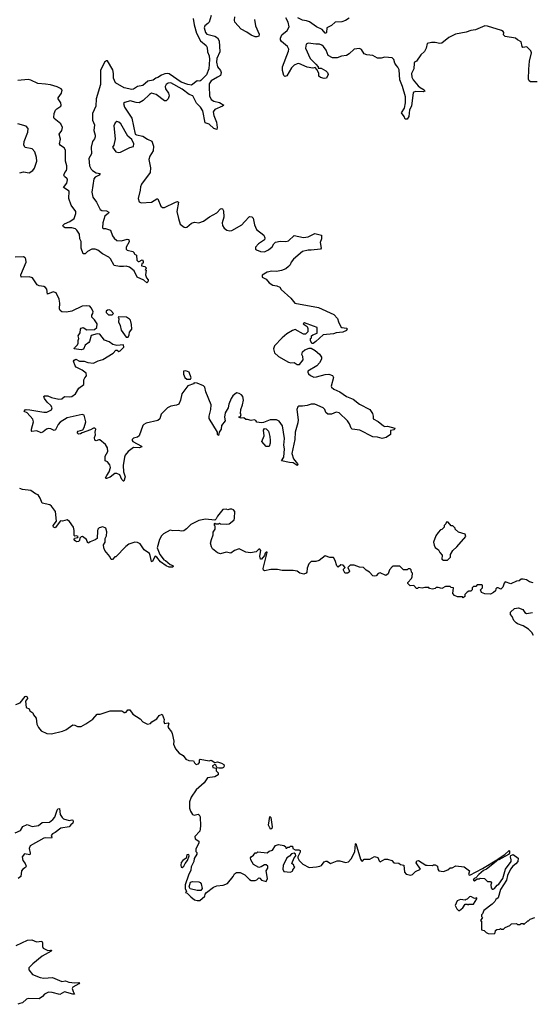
# Model space of a CAD drawing. Extents: x 2240384 to 2404287, y 351326 to 526670.
# Tile 119 of 256: x 2267235 to 2272724, y 426716 to 437261. Entities that reach past the tile are written whole.
import ezdxf

# ---------------------------------------------------------------- set-up
doc = ezdxf.new("R2010")
doc.units = 0

msp = doc.modelspace()

# ---------------------------------------------------------------- linework, layer by layer
at = {"layer": '0CON20XD'}
for points in [[(2269285, 437304), (2269264, 437235), (2269251, 437219), (2269216, 437195), (2269210, 437175), (2269225, 437125), (2269238, 437105), (2269325, 437086), (2269354, 437065), (2269372, 437035), (2269377, 436915), (2269346, 436845), (2269342, 436805), (2269355, 436755), (2269387, 436717), (2269392, 436695), (2269386, 436664), (2269355, 436645), (2269285, 436605), (2269265, 436575), (2269263, 436545), (2269266, 436445), (2269285, 436406), (2269315, 436389), (2269375, 436373), (2269421, 436345), (2269407, 436333), (2269325, 436298), (2269306, 436275), (2269313, 436235), (2269342, 436165), (2269351, 436105), (2269345, 436084), (2269315, 436095), (2269265, 436142), (2269222, 436155), (2269195, 436286), (2269171, 436325), (2269128, 436368), (2269088, 436445), (2269051, 436461), (2268975, 436516), (2268855, 436585), (2268825, 436580), (2268805, 436568), (2268792, 436545), (2268795, 436519)], [(2269748, 437262), (2269760, 437195), (2269800, 437105), (2269797, 437085), (2269775, 437078), (2269755, 437079), (2269715, 437096), (2269669, 437129), (2269605, 437160), (2269539, 437235), (2269534, 437256), (2269539, 437291)], [(2269094, 437275), (2269103, 437205), (2269127, 437115), (2269173, 437035), (2269233, 436985), (2269244, 436964), (2269247, 436915), (2269264, 436874), (2269268, 436835), (2269261, 436735), (2269235, 436669), (2269175, 436610), (2269165, 436603), (2269135, 436606), (2269075, 436561), (2269035, 436565), (2268965, 436590), (2268835, 436680), (2268815, 436684), (2268790, 436680), (2268754, 436666), (2268715, 436641), (2268694, 436636), (2268665, 436614), (2268607, 436603), (2268555, 436556), (2268496, 436545), (2268455, 436517), (2268435, 436512), (2268355, 436531), (2268261, 436585), (2268238, 436635), (2268240, 436685), (2268231, 436725), (2268175, 436820), (2268165, 436821), (2268145, 436806), (2268101, 436715), (2268102, 436565), (2268053, 436415), (2268051, 436335), (2268013, 436255), (2268016, 436185), (2268036, 436135), (2268030, 436075), (2268045, 436025), (2268045, 436005), (2268035, 435985), (2268014, 435955), (2268001, 435895), (2268005, 435825), (2267977, 435775), (2267982, 435695), (2267999, 435659), (2268014, 435644), (2268055, 435619), (2268098, 435615), (2268086, 435595), (2268045, 435575), (2268029, 435555), (2268006, 435415), (2268020, 435360), (2268058, 435305), (2268098, 435228), (2268115, 435217), (2268165, 435213), (2268189, 435199), (2268185, 435189), (2268148, 435155), (2268124, 435085), (2268123, 435033), (2268133, 435023), (2268155, 435023), (2268208, 435005), (2268230, 434945), (2268245, 434922), (2268276, 434896), (2268325, 434894), (2268385, 434910), (2268405, 434908), (2268407, 434883), (2268374, 434826), (2268374, 434804), (2268385, 434793), (2268445, 434780), (2268460, 434765), (2268460, 434755), (2268485, 434740), (2268490, 434685), (2268502, 434672), (2268515, 434670), (2268545, 434688), (2268556, 434676), (2268557, 434653), (2268542, 434648), (2268540, 434625), (2268575, 434618), (2268590, 434605), (2268590, 434595), (2268580, 434585), (2268588, 434578), (2268583, 434527), (2268592, 434495), (2268610, 434475), (2268611, 434465), (2268608, 434452), (2268595, 434442), (2268565, 434470), (2268493, 434505), (2268460, 434570), (2268411, 434611), (2268375, 434623), (2268345, 434616), (2268305, 434616), (2268245, 434630), (2268208, 434698), (2268189, 434719), (2268121, 434755), (2268073, 434793), (2268043, 434803), (2268006, 434804), (2267960, 434780), (2267935, 434754), (2267914, 434754), (2267895, 434815), (2267892, 434885), (2267878, 434915), (2267874, 434964), (2267847, 435007), (2267831, 435022), (2267795, 435033), (2267723, 435033), (2267705, 435042), (2267697, 435055), (2267714, 435075), (2267772, 435098), (2267818, 435132), (2267838, 435185), (2267836, 435205), (2267785, 435274), (2267763, 435345), (2267764, 435425), (2267704, 435465), (2267739, 435511), (2267746, 435545), (2267744, 435555), (2267715, 435581), (2267708, 435595), (2267719, 435625), (2267735, 435645), (2267740, 435665), (2267739, 435695), (2267724, 435745), (2267725, 435865), (2267710, 435890), (2267673, 435915), (2267662, 435932), (2267672, 435982), (2267659, 436035), (2267688, 436075), (2267694, 436105), (2267676, 436145), (2267605, 436201), (2267599, 436215), (2267605, 436255), (2267619, 436291), (2267633, 436307), (2267675, 436334), (2267680, 436345), (2267675, 436372), (2267648, 436415), (2267648, 436425), (2267684, 436475), (2267691, 436505), (2267680, 436520), (2267635, 436541), (2267565, 436564), (2267511, 436571), (2267428, 436578), (2267354, 436614), (2267325, 436620), (2267215, 436610)], [(2272775, 436595), (2272705, 436595), (2272690, 436605), (2272684, 436625), (2272688, 436732), (2272696, 436815), (2272714, 436905), (2272709, 436929), (2272665, 436969), (2272622, 436962), (2272614, 436975), (2272604, 437025), (2272564, 437044), (2272545, 437062), (2272435, 437081), (2272417, 437097), (2272418, 437125), (2272412, 437135), (2272395, 437144), (2272245, 437192), (2272216, 437194), (2272115, 437151), (2272065, 437146), (2272015, 437127), (2271903, 437107), (2271831, 437069), (2271755, 437010), (2271734, 437006), (2271685, 437015), (2271645, 437017), (2271600, 437005), (2271587, 436955), (2271570, 436920), (2271530, 436885), (2271485, 436818), (2271464, 436806), (2271458, 436795), (2271454, 436735), (2271429, 436685), (2271434, 436644), (2271447, 436615), (2271503, 436553), (2271522, 436535), (2271565, 436511), (2271574, 436495), (2271555, 436489), (2271475, 436493), (2271450, 436480), (2271431, 436335), (2271411, 436295), (2271403, 436225), (2271385, 436196), (2271362, 436195), (2271351, 436225), (2271324, 436265), (2271356, 436314), (2271368, 436372), (2271368, 436435), (2271336, 436546), (2271305, 436615), (2271299, 436725), (2271284, 436754), (2271265, 436773), (2271251, 436795), (2271241, 436835), (2271225, 436854), (2271145, 436861), (2271105, 436850), (2271065, 436848), (2271015, 436878), (2270954, 436884), (2270925, 436894), (2270895, 436940), (2270875, 436951), (2270815, 436944), (2270764, 436895), (2270735, 436879), (2270681, 436869), (2270635, 436853), (2270583, 436853), (2270538, 436878), (2270516, 436936), (2270489, 436975), (2270469, 436989), (2270445, 437000), (2270405, 436998), (2270325, 437010), (2270303, 436997), (2270297, 436955), (2270346, 436846), (2270407, 436785), (2270430, 436755), (2270432, 436742), (2270465, 436742), (2270515, 436712), (2270532, 436695), (2270540, 436675), (2270520, 436635), (2270495, 436630), (2270455, 436640), (2270440, 436655), (2270437, 436687), (2270418, 436728), (2270398, 436748), (2270375, 436743), (2270312, 436752), (2270225, 436790), (2270205, 436787), (2270175, 436773), (2270145, 436745), (2270095, 436658), (2270075, 436652), (2270064, 436664), (2270049, 436715), (2270048, 436755), (2270115, 436924), (2270116, 436945), (2270102, 436975), (2270037, 437027), (2270028, 437045), (2270028, 437062), (2270043, 437097), (2270099, 437145), (2270120, 437185), (2270109, 437235), (2270085, 437281)], [(2270763, 437277), (2270725, 437252), (2270685, 437239), (2270614, 437235), (2270575, 437199), (2270525, 437175), (2270520, 437125), (2270515, 437116), (2270505, 437117), (2270475, 437155), (2270414, 437184), (2270338, 437238), (2270305, 437250), (2270262, 437255), (2270215, 437281)], [(2268795, 436519), (2268828, 436475), (2268836, 436446), (2268825, 436412), (2268805, 436392), (2268785, 436391), (2268695, 436458), (2268647, 436473), (2268625, 436461), (2268557, 436395), (2268515, 436371), (2268483, 436373), (2268419, 436392), (2268362, 436375), (2268348, 436362), (2268356, 436325), (2268437, 436205), (2268472, 436035), (2268485, 436027), (2268555, 436014), (2268602, 435982), (2268649, 435959), (2268668, 435908), (2268666, 435855), (2268629, 435801), (2268617, 435765), (2268636, 435675), (2268631, 435625), (2268540, 435500), (2268529, 435471), (2268524, 435435), (2268504, 435345), (2268515, 435310), (2268535, 435298), (2268645, 435308), (2268705, 435342), (2268715, 435342), (2268746, 435265), (2268765, 435251), (2268785, 435249), (2268905, 435308), (2268925, 435313), (2268935, 435308), (2268919, 435205), (2268935, 435130), (2268955, 435070), (2268995, 435040), (2269014, 435034), (2269025, 435038), (2269075, 435082), (2269107, 435093), (2269155, 435086), (2269205, 435104), (2269269, 435151), (2269347, 435193), (2269384, 435235), (2269395, 435239), (2269406, 435236), (2269416, 435215), (2269420, 435145), (2269404, 435085), (2269406, 435055), (2269425, 435028), (2269455, 435006), (2269485, 434999), (2269506, 435004), (2269614, 435065), (2269641, 435095), (2269695, 435153), (2269721, 435151), (2269734, 435134), (2269750, 435065), (2269771, 435015), (2269849, 434955), (2269860, 434925), (2269858, 434902), (2269791, 434859), (2269760, 434825), (2269760, 434805), (2269770, 434795), (2269815, 434780), (2269855, 434776), (2269900, 434795), (2269940, 434830), (2269958, 434862), (2269975, 434879), (2270025, 434888), (2270085, 434886), (2270115, 434894), (2270175, 434949), (2270275, 434928), (2270324, 434936), (2270395, 434970), (2270468, 434955), (2270468, 434915), (2270451, 434875), (2270464, 434815), (2270457, 434803), (2270355, 434791), (2270325, 434794), (2270263, 434777), (2270166, 434695), (2270142, 434665), (2270133, 434635), (2270115, 434617), (2270085, 434593), (2270040, 434575), (2269985, 434564), (2269935, 434566), (2269885, 434557), (2269830, 434525), (2269832, 434502), (2269875, 434482), (2269905, 434442), (2269945, 434418), (2269989, 434409), (2270020, 434395), (2270035, 434370), (2270137, 434277), (2270182, 434225), (2270435, 434180), (2270600, 434105), (2270639, 434059), (2270648, 434025), (2270675, 433973), (2270685, 433964), (2270735, 433956), (2270740, 433950), (2270735, 433934), (2270694, 433916), (2270625, 433908), (2270595, 433898), (2270483, 433887), (2270406, 433814), (2270377, 433793), (2270365, 433792), (2270348, 433825), (2270350, 433845), (2270360, 433855), (2270360, 433875), (2270373, 433887), (2270420, 433905), (2270420, 433965), (2270381, 433979), (2270284, 434016), (2270272, 434005), (2270312, 433975), (2270322, 433955), (2270322, 433918), (2270297, 433893), (2270275, 433893), (2270185, 433942), (2270155, 433933), (2270094, 433896), (2270046, 433855), (2269963, 433767), (2269954, 433735), (2269962, 433692), (2270008, 433655), (2270115, 433593), (2270137, 433587), (2270175, 433588), (2270205, 433568), (2270232, 433568), (2270272, 433618), (2270268, 433655), (2270258, 433675), (2270262, 433705), (2270290, 433725), (2270335, 433742), (2270355, 433742), (2270399, 433719), (2270445, 433680), (2270466, 433646), (2270466, 433626), (2270447, 433585), (2270416, 433554), (2270322, 433495), (2270320, 433485), (2270328, 433468), (2270349, 433449), (2270385, 433434), (2270415, 433436), (2270505, 433460), (2270545, 433463), (2270585, 433449), (2270595, 433430), (2270571, 433335), (2270574, 433325), (2270598, 433305), (2270664, 433274), (2270735, 433226), (2270805, 433196), (2270875, 433144), (2270983, 433085), (2271012, 433042), (2271020, 433015), (2271020, 432985), (2271075, 432957), (2271131, 432911), (2271145, 432905), (2271175, 432907), (2271252, 432885), (2271245, 432869), (2271205, 432860), (2271205, 432820), (2271158, 432785), (2271115, 432776), (2271065, 432790), (2271015, 432792), (2270876, 432865), (2270794, 432874), (2270784, 432885), (2270767, 432933), (2270745, 432965), (2270655, 433049), (2270625, 433056), (2270575, 433036), (2270535, 433036), (2270515, 433053), (2270501, 433085), (2270484, 433105), (2270395, 433145), (2270358, 433145), (2270315, 433130), (2270265, 433122), (2270225, 433122), (2270212, 433115), (2270204, 433085), (2270217, 432977), (2270214, 432945), (2270185, 432845), (2270181, 432765), (2270151, 432615), (2270167, 432557), (2270211, 432505), (2270214, 432495), (2270205, 432488), (2270165, 432516), (2270125, 432517), (2270040, 432535), (2270062, 432575), (2270072, 432665), (2270064, 432705), (2270071, 432775), (2270051, 432911), (2270015, 432960), (2269985, 432976), (2269916, 432974), (2269845, 432946), (2269825, 432944), (2269775, 432952), (2269765, 432967), (2269746, 432976), (2269715, 432968), (2269675, 432980), (2269655, 432980), (2269637, 432997), (2269605, 432992), (2269585, 433000), (2269582, 433008), (2269598, 433012), (2269606, 433034), (2269600, 433045), (2269602, 433085), (2269622, 433135), (2269632, 433185), (2269623, 433225), (2269610, 433245), (2269585, 433259), (2269557, 433263), (2269516, 433234), (2269499, 433205), (2269474, 433145), (2269467, 433105), (2269435, 433050), (2269430, 433005), (2269434, 432965), (2269396, 432915), (2269394, 432875), (2269370, 432845), (2269365, 432807), (2269355, 432820), (2269352, 432845), (2269265, 432990), (2269264, 433015), (2269282, 433085), (2269286, 433135), (2269230, 433275), (2269218, 433325), (2269205, 433338), (2269135, 433368), (2269105, 433370), (2269095, 433360), (2269035, 433338), (2268971, 433255), (2268957, 433185), (2268938, 433145), (2268915, 433133), (2268852, 433122), (2268818, 433105), (2268750, 433035), (2268734, 432986), (2268715, 432970), (2268591, 432939), (2268564, 432926), (2268553, 432915), (2268513, 432805), (2268495, 432790), (2268455, 432778), (2268440, 432765), (2268438, 432755), (2268445, 432744), (2268538, 432695), (2268544, 432685), (2268515, 432675), (2268455, 432678), (2268397, 432635), (2268365, 432598), (2268356, 432575), (2268344, 432485), (2268345, 432420), (2268364, 432365), (2268350, 432320), (2268345, 432319), (2268329, 432335), (2268306, 432385), (2268275, 432402), (2268255, 432401), (2268205, 432362), (2268165, 432346), (2268157, 432347), (2268154, 432355), (2268169, 432381), (2268193, 432417), (2268208, 432465), (2268202, 432495), (2268175, 432524), (2268152, 432535), (2268149, 432549), (2268152, 432588), (2268179, 432635), (2268176, 432676), (2268155, 432710), (2268095, 432760), (2268082, 432762), (2268055, 432750), (2268039, 432759), (2268037, 432785), (2268047, 432815), (2268042, 432845), (2268052, 432875), (2268040, 432885), (2268025, 432887), (2267995, 432867), (2267905, 432838), (2267885, 432824), (2267865, 432823), (2267850, 432835), (2267860, 432855), (2267911, 432869), (2267927, 432893), (2267943, 432955), (2267925, 433027), (2267905, 433034), (2267745, 432997), (2267669, 432951), (2267648, 432925), (2267620, 432870), (2267605, 432861), (2267569, 432879), (2267545, 432882), (2267522, 432875), (2267485, 432846), (2267465, 432838), (2267417, 432857), (2267365, 432850), (2267360, 432855), (2267361, 432875), (2267371, 432915), (2267382, 432955), (2267375, 432983), (2267315, 433049), (2267284, 433064), (2267295, 433082), (2267305, 433087), (2267345, 433083), (2267495, 433057), (2267525, 433058), (2267576, 433084), (2267582, 433105), (2267570, 433130), (2267531, 433165), (2267499, 433205), (2267494, 433225), (2267499, 433231), (2267535, 433232), (2267575, 433213), (2267655, 433196), (2267685, 433201), (2267715, 433227), (2267765, 433222), (2267794, 433226), (2267831, 433255), (2267867, 433313), (2267923, 433355), (2267923, 433405), (2267932, 433425), (2267952, 433445), (2267948, 433475), (2267905, 433509), (2267840, 433540), (2267829, 433555), (2267810, 433605), (2267817, 433615), (2267835, 433624), (2267875, 433604), (2267925, 433604), (2267965, 433588), (2268025, 433584), (2268075, 433609), (2268125, 433622), (2268235, 433689), (2268265, 433720), (2268280, 433720), (2268295, 433708), (2268312, 433715), (2268350, 433755), (2268348, 433778), (2268275, 433771), (2268234, 433784), (2268195, 433811), (2268145, 433830), (2268094, 433894), (2268065, 433897), (2268001, 433879), (2267983, 433815), (2267975, 433802), (2267937, 433775), (2267917, 433733), (2267895, 433726), (2267820, 433735), (2267822, 433748), (2267855, 433780), (2267860, 433795), (2267860, 433825), (2267868, 433845), (2267860, 433875), (2267882, 433908), (2267887, 433945), (2267894, 433956), (2267915, 433963), (2267955, 433940), (2268035, 433943), (2268060, 433965), (2268063, 434005), (2268036, 434046), (2268007, 434075), (2268007, 434095), (2268020, 434115), (2268022, 434135), (2268002, 434175), (2267985, 434192), (2267948, 434198), (2267905, 434193), (2267792, 434138), (2267738, 434128)], [(2267235, 435620), (2267275, 435630), (2267335, 435622), (2267376, 435644), (2267395, 435670), (2267417, 435745), (2267416, 435786), (2267397, 435845), (2267368, 435878), (2267293, 435893), (2267278, 435918), (2267282, 435955), (2267324, 436056), (2267327, 436095), (2267305, 436119), (2267214, 436144)], [(2268295, 435839), (2268315, 435842), (2268415, 435893), (2268455, 435902), (2268457, 435933), (2268436, 435976), (2268392, 436015), (2268317, 436147), (2268298, 436165), (2268275, 436169), (2268257, 436155), (2268244, 436125), (2268257, 435985), (2268242, 435918), (2268230, 435895), (2268264, 435844), (2268295, 435839)], [(2267738, 434128), (2267685, 434132), (2267668, 434145), (2267660, 434165), (2267666, 434225), (2267659, 434269), (2267625, 434336), (2267595, 434348), (2267532, 434322), (2267524, 434374), (2267511, 434391), (2267492, 434402), (2267442, 434412), (2267422, 434422), (2267373, 434495), (2267335, 434508), (2267250, 434505), (2267248, 434528), (2267303, 434665), (2267302, 434695), (2267295, 434710), (2267275, 434722), (2267185, 434719)], [(2268225, 434100), (2268240, 434115), (2268210, 434145), (2268195, 434152), (2268175, 434150), (2268162, 434138), (2268160, 434125), (2268185, 434100), (2268225, 434100)], [(2268395, 433862), (2268407, 433885), (2268410, 433915), (2268437, 433945), (2268434, 433995), (2268422, 434042), (2268412, 434055), (2268380, 434075), (2268295, 434080), (2268290, 434075), (2268298, 434058), (2268293, 434025), (2268310, 433985), (2268321, 433935), (2268375, 433862), (2268395, 433862)], [(2269065, 433410), (2269070, 433425), (2269050, 433485), (2269015, 433502), (2268990, 433495), (2268988, 433465), (2269005, 433430), (2269025, 433412), (2269065, 433410)], [(2269905, 432690), (2269875, 432690), (2269828, 432745), (2269854, 432805), (2269847, 432865), (2269855, 432882), (2269875, 432880), (2269899, 432855), (2269913, 432797), (2269916, 432755), (2269916, 432724), (2269905, 432690)], [(2268749, 431515), (2268780, 431475), (2268798, 431468), (2268845, 431427), (2268874, 431415), (2268879, 431405), (2268873, 431397), (2268836, 431396), (2268802, 431412), (2268743, 431453), (2268705, 431504), (2268685, 431516), (2268655, 431453), (2268645, 431457), (2268634, 431524), (2268625, 431543), (2268568, 431585), (2268525, 431648), (2268495, 431662), (2268467, 431667), (2268405, 431643), (2268372, 431618), (2268265, 431510), (2268255, 431510), (2268229, 431481), (2268215, 431481), (2268201, 431511), (2268147, 431575), (2268135, 431605), (2268134, 431636), (2268149, 431665), (2268149, 431705), (2268166, 431735), (2268169, 431775), (2268158, 431815), (2268125, 431829), (2268085, 431818), (2268073, 431805), (2268067, 431785), (2268064, 431706), (2268045, 431690), (2267990, 431670), (2267975, 431657), (2267964, 431654), (2267950, 431695), (2267908, 431725), (2267895, 431724), (2267880, 431710), (2267876, 431684), (2267865, 431671), (2267845, 431669), (2267825, 431682), (2267818, 431695), (2267822, 431708), (2267856, 431714), (2267860, 431725), (2267845, 431733), (2267825, 431730), (2267818, 431738), (2267818, 431792), (2267810, 431825), (2267767, 431887), (2267745, 431903), (2267695, 431890), (2267672, 431895), (2267615, 431820), (2267598, 431825), (2267594, 431845), (2267630, 431890), (2267617, 431995), (2267575, 432052), (2267558, 432065), (2267475, 432084), (2267456, 432135), (2267433, 432173), (2267405, 432183), (2267355, 432220), (2267265, 432230), (2267235, 432241)], [(2272735, 431230), (2272695, 431242), (2272662, 431262), (2272625, 431270), (2272605, 431270), (2272585, 431252), (2272555, 431248), (2272495, 431220), (2272435, 431240), (2272422, 431228), (2272407, 431183), (2272388, 431162), (2272357, 431177), (2272343, 431177), (2272333, 431167), (2272330, 431145), (2272310, 431125), (2272275, 431108), (2272215, 431113), (2272180, 431125), (2272170, 431155), (2272190, 431175), (2272190, 431205), (2272185, 431210), (2272135, 431210), (2272118, 431192), (2272095, 431190), (2272082, 431178), (2272080, 431155), (2272065, 431140), (2272045, 431140), (2272025, 431130), (2272000, 431105), (2272000, 431085), (2271985, 431070), (2271975, 431080), (2271925, 431080), (2271890, 431095), (2271872, 431115), (2271880, 431175), (2271855, 431180), (2271845, 431190), (2271795, 431190), (2271755, 431168), (2271715, 431180), (2271695, 431180), (2271685, 431170), (2271655, 431162), (2271625, 431170), (2271615, 431180), (2271575, 431180), (2271545, 431172), (2271505, 431180), (2271495, 431170), (2271485, 431170), (2271455, 431200), (2271418, 431198), (2271392, 431222), (2271390, 431235), (2271430, 431275), (2271437, 431293), (2271440, 431335), (2271430, 431345), (2271428, 431368), (2271415, 431380), (2271395, 431380), (2271385, 431370), (2271345, 431370), (2271305, 431410), (2271235, 431410), (2271225, 431400), (2271195, 431370), (2271180, 431325), (2271155, 431308), (2271095, 431338), (2271075, 431330), (2271054, 431306), (2271035, 431300), (2271015, 431304), (2270982, 431345), (2270946, 431366), (2270915, 431394), (2270875, 431397), (2270815, 431420), (2270775, 431420), (2270750, 431395), (2270766, 431356), (2270762, 431345), (2270745, 431333), (2270725, 431332), (2270717, 431337), (2270702, 431365), (2270703, 431377), (2270720, 431395), (2270699, 431419), (2270675, 431424), (2270645, 431397), (2270632, 431412), (2270615, 431470), (2270595, 431500), (2270555, 431500), (2270505, 431518), (2270442, 431468), (2270405, 431458), (2270355, 431460), (2270332, 431435), (2270314, 431386), (2270310, 431345), (2270302, 431335), (2270276, 431324), (2270235, 431335), (2270206, 431356), (2270165, 431363), (2270045, 431361), (2269995, 431374), (2269925, 431374), (2269855, 431359), (2269845, 431365), (2269844, 431385), (2269886, 431555), (2269885, 431560), (2269875, 431557), (2269864, 431546), (2269855, 431523), (2269825, 431482), (2269812, 431482), (2269808, 431515), (2269818, 431575), (2269805, 431590), (2269795, 431590), (2269767, 431563), (2269705, 431552), (2269655, 431560), (2269585, 431593), (2269534, 431576), (2269495, 431548), (2269445, 431557), (2269385, 431540), (2269355, 431550), (2269298, 431595), (2269288, 431615), (2269280, 431655), (2269288, 431695), (2269308, 431745), (2269308, 431772), (2269327, 431805), (2269330, 431835), (2269320, 431845), (2269320, 431865), (2269325, 431870), (2269335, 431860), (2269365, 431860), (2269375, 431870), (2269385, 431862), (2269455, 431858), (2269477, 431863), (2269510, 431885), (2269530, 431905), (2269537, 431923), (2269538, 431995), (2269525, 432010), (2269505, 432020), (2269485, 432020), (2269465, 432012), (2269445, 432018), (2269410, 432015), (2269352, 431945), (2269340, 431915), (2269325, 431900), (2269225, 431912), (2269154, 431896), (2269068, 431855), (2269023, 431807), (2268992, 431788), (2268965, 431782), (2268935, 431790), (2268875, 431787), (2268845, 431793), (2268774, 431756), (2268753, 431735), (2268733, 431695), (2268707, 431605), (2268735, 431534), (2268749, 431515)], [(2271815, 431472), (2271850, 431505), (2271848, 431535), (2271872, 431575), (2271916, 431614), (2272012, 431725), (2272005, 431750), (2271935, 431772), (2271900, 431805), (2271900, 431815), (2271875, 431840), (2271855, 431840), (2271825, 431880), (2271802, 431878), (2271798, 431862), (2271780, 431845), (2271780, 431825), (2271755, 431800), (2271742, 431798), (2271715, 431770), (2271692, 431735), (2271668, 431665), (2271672, 431635), (2271685, 431610), (2271718, 431585), (2271734, 431554), (2271760, 431525), (2271755, 431482), (2271775, 431473), (2271815, 431472)], [(2272738, 430665), (2272719, 430699), (2272682, 430735), (2272625, 430771), (2272565, 430790), (2272551, 430801), (2272527, 430827), (2272508, 430868), (2272490, 430890), (2272491, 430915), (2272534, 430956), (2272575, 430963), (2272622, 430945), (2272645, 430912), (2272663, 430903), (2272725, 430912)], [(2267195, 429928), (2267240, 429945), (2267295, 430013), (2267305, 430016), (2267315, 430010), (2267318, 429992), (2267299, 429961), (2267303, 429895), (2267335, 429880), (2267345, 429860), (2267375, 429838), (2267384, 429815), (2267410, 429780), (2267419, 429715), (2267435, 429682), (2267466, 429646), (2267525, 429617)], [(2267525, 429617), (2267576, 429614), (2267695, 429640), (2267728, 429655), (2267805, 429708), (2267825, 429707), (2267855, 429690), (2267895, 429693), (2267945, 429719), (2268019, 429771), (2268065, 429822), (2268097, 429823), (2268205, 429858), (2268325, 429860), (2268337, 429857), (2268355, 429840), (2268365, 429840), (2268376, 429844), (2268392, 429868), (2268415, 429870), (2268445, 429822), (2268525, 429773), (2268555, 429742), (2268605, 429718), (2268635, 429722), (2268650, 429740), (2268705, 429773), (2268730, 429810), (2268762, 429822), (2268781, 429765), (2268777, 429745), (2268785, 429722), (2268825, 429730), (2268832, 429722), (2268820, 429685), (2268860, 429635), (2268867, 429617), (2268887, 429535), (2268881, 429501), (2268902, 429452), (2268943, 429405), (2268985, 429380), (2269015, 429343), (2269045, 429328), (2269095, 429322), (2269107, 429303), (2269125, 429286), (2269149, 429291), (2269162, 429305), (2269162, 429335), (2269168, 429342), (2269265, 429324), (2269285, 429330), (2269325, 429307), (2269355, 429312), (2269395, 429300), (2269420, 429285), (2269426, 429265), (2269418, 429252), (2269405, 429246), (2269366, 429246), (2269350, 429250), (2269335, 429277), (2269325, 429283), (2269300, 429270), (2269305, 429252), (2269340, 429245), (2269340, 429215), (2269360, 429195), (2269360, 429175), (2269325, 429153), (2269245, 429142), (2269212, 429088), (2269125, 429012), (2269072, 428935), (2269053, 428885), (2269052, 428815), (2269063, 428783), (2269085, 428750), (2269105, 428742), (2269145, 428752), (2269156, 428746), (2269168, 428725), (2269173, 428625), (2269165, 428570), (2269109, 428515), (2269115, 428490), (2269152, 428462), (2269152, 428445), (2269121, 428379), (2269121, 428351), (2269132, 428342), (2269131, 428325), (2269104, 428276), (2269101, 428245), (2269073, 428187), (2269067, 428153), (2269041, 428099), (2269008, 427995), (2269007, 427955), (2269020, 427925), (2269010, 427915), (2269028, 427908), (2269067, 427867), (2269106, 427836), (2269135, 427828), (2269165, 427828), (2269218, 427875), (2269222, 427895), (2269236, 427914), (2269310, 427970), (2269345, 427984), (2269415, 427993), (2269459, 428011), (2269520, 428085), (2269536, 428115), (2269555, 428128), (2269595, 428126), (2269645, 428102), (2269695, 428052), (2269715, 428042), (2269757, 428043), (2269775, 428050), (2269795, 428070), (2269805, 428068), (2269826, 428046), (2269875, 428030), (2269887, 428065), (2269876, 428145), (2269892, 428175), (2269891, 428195), (2269875, 428210), (2269855, 428210), (2269821, 428189), (2269795, 428182), (2269738, 428215), (2269710, 428265), (2269708, 428285), (2269714, 428296), (2269740, 428315), (2269755, 428340), (2269775, 428340), (2269785, 428348), (2269885, 428340), (2269906, 428355), (2269943, 428367), (2269975, 428418), (2270005, 428427), (2270065, 428418), (2270080, 428405), (2270085, 428390), (2270095, 428390), (2270105, 428400), (2270125, 428400), (2270135, 428410), (2270155, 428410), (2270160, 428385), (2270185, 428370), (2270225, 428372), (2270240, 428365), (2270238, 428345), (2270213, 428297), (2270213, 428283), (2270228, 428255), (2270266, 428216), (2270335, 428181), (2270415, 428187), (2270450, 428195), (2270466, 428204), (2270495, 428242), (2270515, 428250), (2270528, 428248), (2270565, 428224), (2270635, 428253), (2270665, 428253), (2270725, 428234), (2270755, 428241), (2270784, 428275), (2270825, 428348), (2270830, 428435), (2270835, 428440), (2270885, 428270), (2270895, 428252), (2270905, 428250), (2270925, 428270), (2270985, 428270), (2271035, 428300), (2271070, 428290), (2271083, 428253), (2271095, 428242), (2271145, 428270), (2271175, 428270), (2271220, 428255), (2271243, 428233), (2271295, 428228), (2271313, 428213), (2271348, 428208), (2271355, 428130), (2271375, 428110), (2271425, 428100), (2271443, 428107), (2271473, 428137), (2271528, 428162), (2271482, 428232), (2271486, 428254), (2271505, 428257), (2271585, 428208), (2271600, 428205), (2271655, 428202), (2271665, 428210), (2271685, 428210), (2271710, 428195), (2271713, 428163), (2271724, 428144), (2271775, 428140), (2271820, 428155), (2271843, 428177), (2271865, 428178), (2271905, 428198), (2271995, 428190), (2272050, 428145), (2272042, 428105), (2272055, 428100), (2272191, 428169), (2272345, 428262), (2272348, 428255), (2272337, 428245), (2272233, 428165), (2272201, 428149), (2272150, 428105), (2272120, 428070), (2272102, 428065), (2272090, 428045), (2272105, 428040), (2272135, 428060), (2272155, 428060), (2272165, 428068), (2272212, 428062), (2272243, 428033), (2272275, 428030), (2272288, 428018), (2272280, 427995), (2272282, 427965), (2272295, 427950), (2272305, 427950), (2272320, 427955), (2272347, 427993), (2272365, 428002), (2272408, 428062), (2272438, 428165), (2272497, 428245), (2272499, 428265), (2272490, 428295), (2272495, 428311), (2272519, 428319), (2272572, 428282), (2272570, 428245), (2272549, 428221), (2272515, 428197), (2272489, 428165), (2272457, 428095), (2272447, 428045), (2272384, 427945), (2272358, 427855), (2272335, 427840), (2272323, 427817), (2272293, 427787), (2272205, 427722), (2272190, 427685), (2272180, 427675), (2272180, 427655), (2272190, 427645), (2272170, 427615), (2272180, 427605), (2272180, 427515), (2272207, 427507), (2272230, 427485), (2272253, 427473), (2272315, 427470)], [(2267187, 428553), (2267243, 428577), (2267269, 428621), (2267315, 428641), (2267370, 428620), (2267435, 428631), (2267475, 428664), (2267555, 428667), (2267591, 428695), (2267610, 428720), (2267635, 428796), (2267645, 428810), (2267662, 428812), (2267670, 428750), (2267691, 428715), (2267705, 428704), (2267765, 428683), (2267795, 428691), (2267805, 428687), (2267809, 428675), (2267803, 428655), (2267781, 428639), (2267764, 428615), (2267677, 428603), (2267615, 428555), (2267585, 428543), (2267572, 428525), (2267578, 428505), (2267574, 428496), (2267515, 428500), (2267495, 428496), (2267349, 428415), (2267336, 428385), (2267349, 428335), (2267345, 428317), (2267285, 428326), (2267263, 428295), (2267268, 428255), (2267295, 428224), (2267306, 428194), (2267298, 428182), (2267267, 428165), (2267254, 428146), (2267247, 428085), (2267218, 428062)], [(2269925, 428592), (2269912, 428605), (2269901, 428635), (2269915, 428728), (2269926, 428715), (2269938, 428615), (2269935, 428600), (2269925, 428592)], [(2270135, 428132), (2270160, 428145), (2270160, 428155), (2270180, 428185), (2270170, 428195), (2270170, 428205), (2270150, 428225), (2270174, 428285), (2270193, 428305), (2270190, 428325), (2270175, 428334), (2270145, 428329), (2270125, 428304), (2270097, 428283), (2270058, 428202), (2270053, 428163), (2270065, 428137), (2270135, 428132)], [(2272350, 428260), (2272347, 428265), (2272358, 428275), (2272429, 428321), (2272475, 428363), (2272480, 428360), (2272479, 428335), (2272468, 428322), (2272365, 428264), (2272350, 428260)], [(2268975, 428181), (2268992, 428195), (2269006, 428225), (2269032, 428255), (2269051, 428305), (2269045, 428322), (2269025, 428317), (2269018, 428282), (2268982, 428258), (2268964, 428236), (2268960, 428205), (2268966, 428186), (2268975, 428181)], [(2269175, 427934), (2269134, 427934), (2269061, 427951), (2269049, 427975), (2269064, 428025), (2269085, 428032), (2269155, 428026), (2269169, 428019), (2269179, 428005), (2269190, 427955), (2269175, 427934)], [(2271935, 427720), (2271945, 427722), (2271979, 427751), (2272005, 427790), (2272025, 427790), (2272035, 427782), (2272045, 427790), (2272095, 427790), (2272130, 427845), (2272130, 427855), (2272105, 427850), (2272065, 427870), (2272053, 427867), (2272028, 427842), (2272015, 427840), (2272005, 427830), (2271955, 427838), (2271920, 427825), (2271898, 427775), (2271915, 427740), (2271935, 427720)], [(2272315, 427470), (2272328, 427482), (2272330, 427505), (2272343, 427517), (2272375, 427520), (2272385, 427528), (2272395, 427520), (2272415, 427520), (2272435, 427540), (2272485, 427560), (2272503, 427577), (2272555, 427580), (2272565, 427570), (2272595, 427570), (2272605, 427580), (2272625, 427580), (2272635, 427570), (2272675, 427610), (2272685, 427610), (2272703, 427627), (2272753, 427647)], [(2267198, 427345), (2267318, 427402), (2267365, 427408), (2267416, 427386), (2267472, 427392), (2267480, 427375), (2267479, 427335), (2267487, 427317), (2267535, 427291), (2267565, 427296), (2267577, 427295), (2267572, 427285), (2267475, 427231), (2267375, 427151), (2267333, 427107), (2267334, 427085), (2267374, 427034), (2267455, 427004), (2267495, 426996), (2267585, 427002), (2267685, 426962), (2267725, 426966), (2267763, 426953), (2267825, 426947), (2267869, 426950), (2267876, 426945), (2267869, 426935), (2267805, 426898), (2267798, 426885), (2267806, 426855), (2267822, 426825), (2267805, 426824), (2267715, 426851), (2267665, 426822), (2267584, 426844), (2267545, 426845), (2267501, 426825), (2267481, 426799), (2267445, 426776), (2267325, 426780), (2267308, 426772), (2267265, 426732), (2267236, 426724), (2267214, 426716)]]:
    msp.add_lwpolyline(points, dxfattribs=at)

doc.saveas('drawing.dxf')
